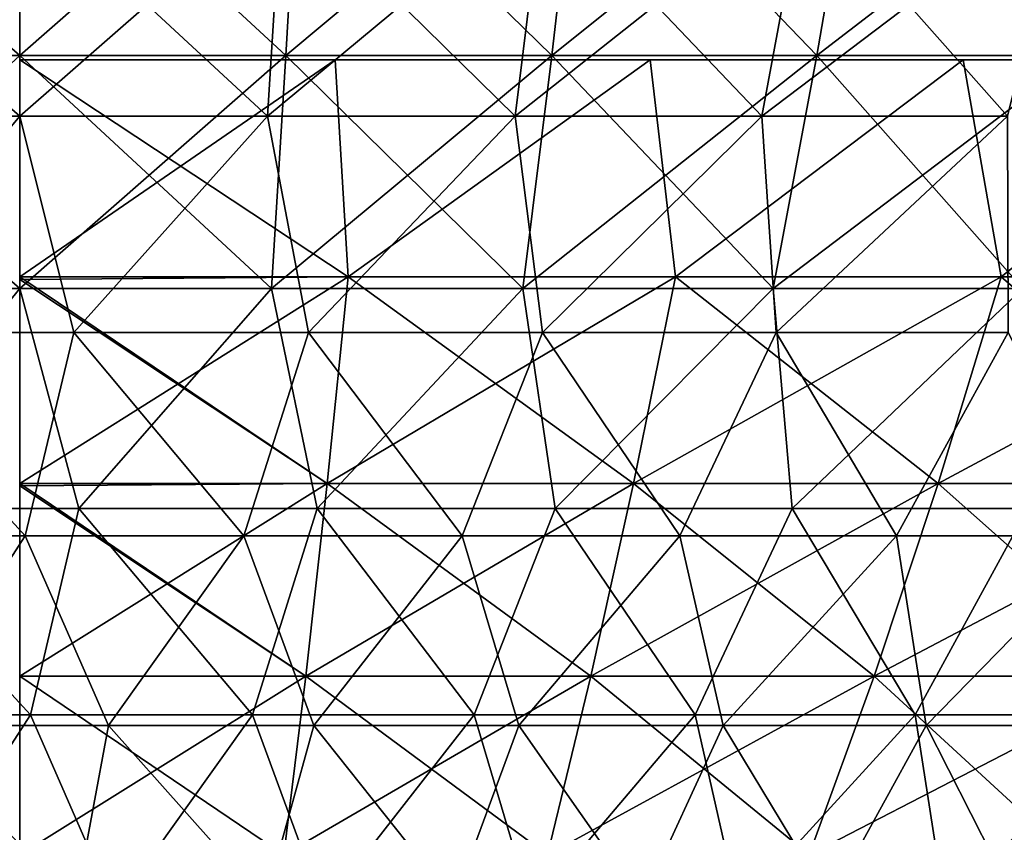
# Model space of a CAD drawing. Header units: millimetres. Extents: x -125 to 125, y 3898 to 4025.
# Tile 170 of 256: x 0 to 10, y 3913 to 3921. Entities that reach past the tile are written whole.
import ezdxf

# ---------------------------------------------------------------- set-up
doc = ezdxf.new("R2010")
doc.units = ezdxf.units.MM
doc.header["$LTSCALE"] = 2.2935
for name, color, linetype in [('14', 7, 'CONTINUOUS'), ('2', 7, 'CONTINUOUS'), ('3', 7, 'CONTINUOUS'), ('4', 7, 'CONTINUOUS'), ('5', 7, 'CONTINUOUS')]:
    doc.layers.add(name, color=color, linetype=linetype)

msp = doc.modelspace()

# ---------------------------------------------------------------- linework, layer by layer
at = {"layer": '14', "color": 18, "linetype": 'Continuous', "true_color": 0x090909}
for points in [[(0, 3918.2608, -60.3116), (0, 3920.458, -64.0448), (3.1924, 3920.458, -63.9652), (0, 3918.2608, -60.3116)], [(3.3224, 3918.2608, -60.2201), (0, 3918.2608, -60.3116), (3.1924, 3920.458, -63.9652), (3.3224, 3918.2608, -60.2201)], [(0, 3918.2608, 60.3116), (3.3224, 3918.2608, 60.2201), (0, 3920.458, 64.0448), (0, 3918.2608, 60.3116)], [(0, 3920.458, 64.0448), (3.3224, 3918.2608, 60.2201), (3.1924, 3920.458, 63.9652), (0, 3920.458, 64.0448)], [(6.3768, 3920.458, -63.7265), (3.3224, 3918.2608, -60.2201), (3.1924, 3920.458, -63.9652), (6.3768, 3920.458, -63.7265)], [(3.1924, 3920.458, 63.9652), (3.3224, 3918.2608, 60.2201), (6.3768, 3920.458, 63.7265), (3.1924, 3920.458, 63.9652)], [(6.6348, 3918.2608, -59.9456), (3.3224, 3918.2608, -60.2201), (6.3768, 3920.458, -63.7265), (6.6348, 3918.2608, -59.9456)], [(3.3224, 3918.2608, 60.2201), (6.6348, 3918.2608, 59.9456), (6.3768, 3920.458, 63.7265), (3.3224, 3918.2608, 60.2201)], [(9.5454, 3920.458, -63.3294), (6.6348, 3918.2608, -59.9456), (6.3768, 3920.458, -63.7265), (9.5454, 3920.458, -63.3294)], [(6.3768, 3920.458, 63.7265), (6.6348, 3918.2608, 59.9456), (9.5454, 3920.458, 63.3294), (6.3768, 3920.458, 63.7265)], [(9.927, 3918.2608, -59.4891), (6.6348, 3918.2608, -59.9456), (9.5454, 3920.458, -63.3294), (9.927, 3918.2608, -59.4891)], [(6.6348, 3918.2608, 59.9456), (9.927, 3918.2608, 59.4891), (9.5454, 3920.458, 63.3294), (6.6348, 3918.2608, 59.9456)], [(12.6902, 3920.458, -62.7749), (9.927, 3918.2608, -59.4891), (9.5454, 3920.458, -63.3294), (12.6902, 3920.458, -62.7749)], [(9.5454, 3920.458, 63.3294), (9.927, 3918.2608, 59.4891), (12.6902, 3920.458, 62.7749), (9.5454, 3920.458, 63.3294)], [(13.189, 3918.2608, -58.8519), (9.927, 3918.2608, -59.4891), (12.6902, 3920.458, -62.7749), (13.189, 3918.2608, -58.8519)], [(9.927, 3918.2608, 59.4891), (13.189, 3918.2608, 58.8519), (12.6902, 3920.458, 62.7749), (9.927, 3918.2608, 59.4891)], [(0, 3918.2608, -60.3116), (3.3224, 3918.2608, -60.2201), (0, 3918.2349, -60.2658), (0, 3918.2608, -60.3116)], [(0, 3918.2349, -60.2658), (3.3224, 3918.2608, -60.2201), (0, 3916.1705, -56.4526), (0, 3918.2349, -60.2658)], [(0, 3916.1705, -56.4526), (3.3224, 3918.2608, -60.2201), (3.1098, 3916.1705, -56.3669), (0, 3916.1705, -56.4526)], [(3.3224, 3918.2608, 60.2201), (0, 3918.2608, 60.3116), (3.1098, 3916.1705, 56.3669), (3.3224, 3918.2608, 60.2201)], [(3.1098, 3916.1705, 56.3669), (0, 3918.2608, 60.3116), (0, 3918.2349, 60.2658), (3.1098, 3916.1705, 56.3669)], [(0, 3916.1705, 56.4526), (3.1098, 3916.1705, 56.3669), (0, 3918.2349, 60.2658), (0, 3916.1705, 56.4526)], [(3.3224, 3918.2608, -60.2201), (6.6348, 3918.2608, -59.9456), (3.1098, 3916.1705, -56.3669), (3.3224, 3918.2608, -60.2201)], [(3.1098, 3916.1705, -56.3669), (6.6348, 3918.2608, -59.9456), (6.2103, 3916.1705, -56.11), (3.1098, 3916.1705, -56.3669)], [(6.2103, 3916.1705, 56.11), (3.3224, 3918.2608, 60.2201), (3.1098, 3916.1705, 56.3669), (6.2103, 3916.1705, 56.11)], [(6.6348, 3918.2608, 59.9456), (3.3224, 3918.2608, 60.2201), (6.2103, 3916.1705, 56.11), (6.6348, 3918.2608, 59.9456)], [(6.6348, 3918.2608, -59.9456), (9.927, 3918.2608, -59.4891), (6.2103, 3916.1705, -56.11), (6.6348, 3918.2608, -59.9456)], [(6.2103, 3916.1705, -56.11), (9.927, 3918.2608, -59.4891), (9.2918, 3916.1705, -55.6827), (6.2103, 3916.1705, -56.11)], [(9.2918, 3916.1705, 55.6827), (6.6348, 3918.2608, 59.9456), (6.2103, 3916.1705, 56.11), (9.2918, 3916.1705, 55.6827)], [(9.927, 3918.2608, 59.4891), (6.6348, 3918.2608, 59.9456), (9.2918, 3916.1705, 55.6827), (9.927, 3918.2608, 59.4891)], [(9.927, 3918.2608, -59.4891), (13.189, 3918.2608, -58.8519), (9.2918, 3916.1705, -55.6827), (9.927, 3918.2608, -59.4891)], [(9.2918, 3916.1705, -55.6827), (13.189, 3918.2608, -58.8519), (12.3451, 3916.1705, -55.0863), (9.2918, 3916.1705, -55.6827)], [(12.3451, 3916.1705, 55.0863), (9.927, 3918.2608, 59.4891), (9.2918, 3916.1705, 55.6827), (12.3451, 3916.1705, 55.0863)], [(13.189, 3918.2608, 58.8519), (9.927, 3918.2608, 59.4891), (12.3451, 3916.1705, 55.0863), (13.189, 3918.2608, 58.8519)], [(0, 3916.1705, -56.4526), (3.1098, 3916.1705, -56.3669), (0, 3916.1483, -56.4098), (0, 3916.1705, -56.4526)], [(0, 3916.1483, -56.4098), (3.1098, 3916.1705, -56.3669), (0, 3914.2197, -52.5213), (0, 3916.1483, -56.4098)], [(0, 3914.2197, -52.5213), (3.1098, 3916.1705, -56.3669), (2.8933, 3914.2197, -52.4415), (0, 3914.2197, -52.5213)], [(3.1098, 3916.1705, 56.3669), (0, 3916.1705, 56.4526), (2.8933, 3914.2197, 52.4415), (3.1098, 3916.1705, 56.3669)], [(2.8933, 3914.2197, 52.4415), (0, 3916.1705, 56.4526), (0, 3916.1483, 56.4098), (2.8933, 3914.2197, 52.4415)], [(0, 3914.2197, 52.5213), (2.8933, 3914.2197, 52.4415), (0, 3916.1483, 56.4098), (0, 3914.2197, 52.5213)], [(3.1098, 3916.1705, -56.3669), (6.2103, 3916.1705, -56.11), (2.8933, 3914.2197, -52.4415), (3.1098, 3916.1705, -56.3669)], [(2.8933, 3914.2197, -52.4415), (6.2103, 3916.1705, -56.11), (5.7778, 3914.2197, -52.2025), (2.8933, 3914.2197, -52.4415)], [(5.7778, 3914.2197, 52.2025), (3.1098, 3916.1705, 56.3669), (2.8933, 3914.2197, 52.4415), (5.7778, 3914.2197, 52.2025)], [(6.2103, 3916.1705, 56.11), (3.1098, 3916.1705, 56.3669), (5.7778, 3914.2197, 52.2025), (6.2103, 3916.1705, 56.11)], [(6.2103, 3916.1705, -56.11), (9.2918, 3916.1705, -55.6827), (5.7778, 3914.2197, -52.2025), (6.2103, 3916.1705, -56.11)], [(5.7778, 3914.2197, -52.2025), (9.2918, 3916.1705, -55.6827), (8.6447, 3914.2197, -51.8049), (5.7778, 3914.2197, -52.2025)], [(8.6447, 3914.2197, 51.8049), (6.2103, 3916.1705, 56.11), (5.7778, 3914.2197, 52.2025), (8.6447, 3914.2197, 51.8049)], [(9.2918, 3916.1705, 55.6827), (6.2103, 3916.1705, 56.11), (8.6447, 3914.2197, 51.8049), (9.2918, 3916.1705, 55.6827)], [(9.2918, 3916.1705, -55.6827), (12.3451, 3916.1705, -55.0863), (8.6447, 3914.2197, -51.8049), (9.2918, 3916.1705, -55.6827)], [(8.6447, 3914.2197, -51.8049), (12.3451, 3916.1705, -55.0863), (11.4854, 3914.2197, -51.2501), (8.6447, 3914.2197, -51.8049)], [(11.4854, 3914.2197, 51.2501), (9.2918, 3916.1705, 55.6827), (8.6447, 3914.2197, 51.8049), (11.4854, 3914.2197, 51.2501)], [(12.3451, 3916.1705, 55.0863), (9.2918, 3916.1705, 55.6827), (11.4854, 3914.2197, 51.2501), (12.3451, 3916.1705, 55.0863)], [(0, 3914.2197, -52.5213), (2.8933, 3914.2197, -52.4415), (0, 3912.4108, -48.5226), (0, 3914.2197, -52.5213)], [(0, 3912.4108, -48.5226), (2.8933, 3914.2197, -52.4415), (2.673, 3912.4108, -48.4489), (0, 3912.4108, -48.5226)], [(2.8933, 3914.2197, 52.4415), (0, 3914.2197, 52.5213), (2.673, 3912.4108, 48.4489), (2.8933, 3914.2197, 52.4415)], [(2.673, 3912.4108, 48.4489), (0, 3914.2197, 52.5213), (0, 3912.4108, 48.5226), (2.673, 3912.4108, 48.4489)], [(2.8933, 3914.2197, -52.4415), (5.7778, 3914.2197, -52.2025), (2.673, 3912.4108, -48.4489), (2.8933, 3914.2197, -52.4415)], [(2.673, 3912.4108, -48.4489), (5.7778, 3914.2197, -52.2025), (5.3379, 3912.4108, -48.2281), (2.673, 3912.4108, -48.4489)], [(5.3379, 3912.4108, 48.2281), (2.8933, 3914.2197, 52.4415), (2.673, 3912.4108, 48.4489), (5.3379, 3912.4108, 48.2281)], [(5.7778, 3914.2197, 52.2025), (2.8933, 3914.2197, 52.4415), (5.3379, 3912.4108, 48.2281), (5.7778, 3914.2197, 52.2025)], [(5.7778, 3914.2197, -52.2025), (8.6447, 3914.2197, -51.8049), (5.3379, 3912.4108, -48.2281), (5.7778, 3914.2197, -52.2025)], [(5.3379, 3912.4108, -48.2281), (8.6447, 3914.2197, -51.8049), (7.9866, 3912.4108, -47.8608), (5.3379, 3912.4108, -48.2281)], [(7.9866, 3912.4108, 47.8608), (5.7778, 3914.2197, 52.2025), (5.3379, 3912.4108, 48.2281), (7.9866, 3912.4108, 47.8608)], [(8.6447, 3914.2197, 51.8049), (5.7778, 3914.2197, 52.2025), (7.9866, 3912.4108, 47.8608), (8.6447, 3914.2197, 51.8049)], [(8.6447, 3914.2197, -51.8049), (11.4854, 3914.2197, -51.2501), (7.9866, 3912.4108, -47.8608), (8.6447, 3914.2197, -51.8049)], [(7.9866, 3912.4108, -47.8608), (11.4854, 3914.2197, -51.2501), (10.611, 3912.4108, -47.3482), (7.9866, 3912.4108, -47.8608)], [(10.611, 3912.4108, 47.3482), (8.6447, 3914.2197, 51.8049), (7.9866, 3912.4108, 47.8608), (10.611, 3912.4108, 47.3482)], [(11.4854, 3914.2197, 51.2501), (8.6447, 3914.2197, 51.8049), (10.611, 3912.4108, 47.3482), (11.4854, 3914.2197, 51.2501)]]:
    msp.add_3dface(points, dxfattribs=at)
at = {"layer": '2', "color": 36, "linetype": 'Continuous', "true_color": 0x833d1e}
for points in [[(-2.693, 3920.5021, 68.5415), (0, 3920.5021, 68.5944), (-2.8363, 3922.9921, 72.1896), (-2.693, 3920.5021, 68.5415)], [(-2.8363, 3922.9921, 72.1896), (0, 3920.5021, 68.5944), (0, 3922.9921, 72.2453), (-2.8363, 3922.9921, 72.1896)], [(0, 3920.5021, 68.5944), (2.693, 3920.5021, 68.5415), (0, 3922.9921, 72.2453), (0, 3920.5021, 68.5944)], [(0, 3922.9921, 72.2453), (2.693, 3920.5021, 68.5415), (2.8363, 3922.9921, 72.1896), (0, 3922.9921, 72.2453)], [(2.693, 3920.5021, 68.5415), (5.3819, 3920.5021, 68.3829), (2.8363, 3922.9921, 72.1896), (2.693, 3920.5021, 68.5415)], [(2.8363, 3922.9921, 72.1896), (5.3819, 3920.5021, 68.3829), (5.6683, 3922.9921, 72.0226), (2.8363, 3922.9921, 72.1896)], [(5.3819, 3920.5021, 68.3829), (8.0624, 3920.5021, 68.1189), (5.6683, 3922.9921, 72.0226), (5.3819, 3920.5021, 68.3829)], [(5.6683, 3922.9921, 72.0226), (8.0624, 3920.5021, 68.1189), (8.4915, 3922.9921, 71.7446), (5.6683, 3922.9921, 72.0226)], [(8.0624, 3920.5021, 68.1189), (10.7305, 3920.5021, 67.7499), (8.4915, 3922.9921, 71.7446), (8.0624, 3920.5021, 68.1189)], [(8.4915, 3922.9921, 71.7446), (10.7305, 3920.5021, 67.7499), (11.3017, 3922.9921, 71.3559), (8.4915, 3922.9921, 71.7446)], [(-2.5463, 3918.1427, 64.8077), (0, 3918.1427, 64.8577), (-2.693, 3920.5021, 68.5415), (-2.5463, 3918.1427, 64.8077)], [(-2.693, 3920.5021, 68.5415), (0, 3918.1427, 64.8577), (0, 3920.5021, 68.5944), (-2.693, 3920.5021, 68.5415)], [(0, 3918.1427, 64.8577), (2.5463, 3918.1427, 64.8077), (0, 3920.5021, 68.5944), (0, 3918.1427, 64.8577)], [(0, 3920.5021, 68.5944), (2.5463, 3918.1427, 64.8077), (2.693, 3920.5021, 68.5415), (0, 3920.5021, 68.5944)], [(2.5463, 3918.1427, 64.8077), (5.0887, 3918.1427, 64.6578), (2.693, 3920.5021, 68.5415), (2.5463, 3918.1427, 64.8077)], [(2.693, 3920.5021, 68.5415), (5.0887, 3918.1427, 64.6578), (5.3819, 3920.5021, 68.3829), (2.693, 3920.5021, 68.5415)], [(5.0887, 3918.1427, 64.6578), (7.6232, 3918.1427, 64.4081), (5.3819, 3920.5021, 68.3829), (5.0887, 3918.1427, 64.6578)], [(5.3819, 3920.5021, 68.3829), (7.6232, 3918.1427, 64.4081), (8.0624, 3920.5021, 68.1189), (5.3819, 3920.5021, 68.3829)], [(7.6232, 3918.1427, 64.4081), (10.146, 3918.1427, 64.0592), (8.0624, 3920.5021, 68.1189), (7.6232, 3918.1427, 64.4081)], [(8.0624, 3920.5021, 68.1189), (10.146, 3918.1427, 64.0592), (10.7305, 3920.5021, 67.7499), (8.0624, 3920.5021, 68.1189)], [(-2.5463, 3918.1427, 64.8077), (-1.8134, 3915.9169, 61.013), (0, 3918.1427, 64.8577), (-2.5463, 3918.1427, 64.8077)], [(-1.8134, 3915.9169, 61.013), (0.5983, 3915.9169, 61.037), (0, 3918.1427, 64.8577), (-1.8134, 3915.9169, 61.013)], [(0, 3918.1427, 64.8577), (0.5983, 3915.9169, 61.037), (2.5463, 3918.1427, 64.8077), (0, 3918.1427, 64.8577)], [(0.5983, 3915.9169, 61.037), (3.009, 3915.9169, 60.9657), (2.5463, 3918.1427, 64.8077), (0.5983, 3915.9169, 61.037)], [(2.5463, 3918.1427, 64.8077), (3.009, 3915.9169, 60.9657), (5.0887, 3918.1427, 64.6578), (2.5463, 3918.1427, 64.8077)], [(3.009, 3915.9169, 60.9657), (5.4151, 3915.9169, 60.7993), (5.0887, 3918.1427, 64.6578), (3.009, 3915.9169, 60.9657)], [(5.0887, 3918.1427, 64.6578), (5.4151, 3915.9169, 60.7993), (7.6232, 3918.1427, 64.4081), (5.0887, 3918.1427, 64.6578)], [(5.4151, 3915.9169, 60.7993), (7.8128, 3915.9169, 60.5379), (7.6232, 3918.1427, 64.4081), (5.4151, 3915.9169, 60.7993)], [(7.6232, 3918.1427, 64.4081), (7.8128, 3915.9169, 60.5379), (10.146, 3918.1427, 64.0592), (7.6232, 3918.1427, 64.4081)], [(7.8128, 3915.9169, 60.5379), (10.1982, 3915.9169, 60.182), (10.146, 3918.1427, 64.0592), (7.8128, 3915.9169, 60.5379)], [(-2.1375, 3913.8274, 57.1059), (0.1088, 3913.8274, 57.1458), (-1.8134, 3915.9169, 61.013), (-2.1375, 3913.8274, 57.1059)], [(-1.8134, 3915.9169, 61.013), (0.1088, 3913.8274, 57.1458), (0.5983, 3915.9169, 61.037), (-1.8134, 3915.9169, 61.013)], [(0.1088, 3913.8274, 57.1458), (2.355, 3913.8274, 57.0974), (0.5983, 3915.9169, 61.037), (0.1088, 3913.8274, 57.1458)], [(0.5983, 3915.9169, 61.037), (2.355, 3913.8274, 57.0974), (3.009, 3915.9169, 60.9657), (0.5983, 3915.9169, 61.037)], [(2.355, 3913.8274, 57.0974), (4.5975, 3913.8274, 56.9607), (3.009, 3915.9169, 60.9657), (2.355, 3913.8274, 57.0974)], [(3.009, 3915.9169, 60.9657), (4.5975, 3913.8274, 56.9607), (5.4151, 3915.9169, 60.7993), (3.009, 3915.9169, 60.9657)], [(4.5975, 3913.8274, 56.9607), (6.833, 3913.8274, 56.7359), (5.4151, 3915.9169, 60.7993), (4.5975, 3913.8274, 56.9607)], [(5.4151, 3915.9169, 60.7993), (6.833, 3913.8274, 56.7359), (7.8128, 3915.9169, 60.5379), (5.4151, 3915.9169, 60.7993)], [(6.833, 3913.8274, 56.7359), (9.0578, 3913.8274, 56.4235), (7.8128, 3915.9169, 60.5379), (6.833, 3913.8274, 56.7359)], [(7.8128, 3915.9169, 60.5379), (9.0578, 3913.8274, 56.4235), (10.1982, 3915.9169, 60.182), (7.8128, 3915.9169, 60.5379)], [(9.0578, 3913.8274, 56.4235), (11.2687, 3913.8274, 56.0238), (10.1982, 3915.9169, 60.182), (9.0578, 3913.8274, 56.4235)], [(0.1088, 3913.8274, 57.1458), (-2.1375, 3913.8274, 57.1059), (-1.1508, 3911.8769, 53.168), (0.1088, 3913.8274, 57.1458)], [(0.9615, 3911.8769, 53.1717), (0.1088, 3913.8274, 57.1458), (-1.1508, 3911.8769, 53.168), (0.9615, 3911.8769, 53.1717)], [(2.355, 3913.8274, 57.0974), (0.1088, 3913.8274, 57.1458), (0.9615, 3911.8769, 53.1717), (2.355, 3913.8274, 57.0974)], [(3.0723, 3911.8769, 53.0916), (2.355, 3913.8274, 57.0974), (0.9615, 3911.8769, 53.1717), (3.0723, 3911.8769, 53.0916)], [(4.5975, 3913.8274, 56.9607), (2.355, 3913.8274, 57.0974), (3.0723, 3911.8769, 53.0916), (4.5975, 3913.8274, 56.9607)], [(5.1782, 3911.8769, 52.9277), (4.5975, 3913.8274, 56.9607), (3.0723, 3911.8769, 53.0916), (5.1782, 3911.8769, 52.9277)], [(6.833, 3913.8274, 56.7359), (4.5975, 3913.8274, 56.9607), (5.1782, 3911.8769, 52.9277), (6.833, 3913.8274, 56.7359)], [(7.276, 3911.8769, 52.6803), (6.833, 3913.8274, 56.7359), (5.1782, 3911.8769, 52.9277), (7.276, 3911.8769, 52.6803)], [(9.0578, 3913.8274, 56.4235), (6.833, 3913.8274, 56.7359), (7.276, 3911.8769, 52.6803), (9.0578, 3913.8274, 56.4235)], [(9.3623, 3911.8769, 52.3498), (9.0578, 3913.8274, 56.4235), (7.276, 3911.8769, 52.6803), (9.3623, 3911.8769, 52.3498)], [(11.2687, 3913.8274, 56.0238), (9.0578, 3913.8274, 56.4235), (9.3623, 3911.8769, 52.3498), (11.2687, 3913.8274, 56.0238)], [(11.4338, 3911.8769, 51.9368), (11.2687, 3913.8274, 56.0238), (9.3623, 3911.8769, 52.3498), (11.4338, 3911.8769, 51.9368)]]:
    msp.add_3dface(points, dxfattribs=at)
at = {"layer": '3', "color": 36, "linetype": 'Continuous', "true_color": 0x833d1e}
for points in [[(0, 3922.9921, -72.2453), (-2.693, 3920.5021, -68.5415), (-2.8363, 3922.9921, -72.1896), (0, 3922.9921, -72.2453)], [(0, 3920.5021, -68.5944), (-2.693, 3920.5021, -68.5415), (0, 3922.9921, -72.2453), (0, 3920.5021, -68.5944)], [(2.693, 3920.5021, -68.5415), (0, 3920.5021, -68.5944), (2.8363, 3922.9921, -72.1896), (2.693, 3920.5021, -68.5415)], [(2.8363, 3922.9921, -72.1896), (0, 3920.5021, -68.5944), (0, 3922.9921, -72.2453), (2.8363, 3922.9921, -72.1896)], [(5.3819, 3920.5021, -68.3829), (2.693, 3920.5021, -68.5415), (5.6683, 3922.9921, -72.0226), (5.3819, 3920.5021, -68.3829)], [(5.6683, 3922.9921, -72.0226), (2.693, 3920.5021, -68.5415), (2.8363, 3922.9921, -72.1896), (5.6683, 3922.9921, -72.0226)], [(8.0624, 3920.5021, -68.1189), (5.3819, 3920.5021, -68.3829), (8.4915, 3922.9921, -71.7446), (8.0624, 3920.5021, -68.1189)], [(8.4915, 3922.9921, -71.7446), (5.3819, 3920.5021, -68.3829), (5.6683, 3922.9921, -72.0226), (8.4915, 3922.9921, -71.7446)], [(10.7305, 3920.5021, -67.7499), (8.0624, 3920.5021, -68.1189), (11.3017, 3922.9921, -71.3559), (10.7305, 3920.5021, -67.7499)], [(11.3017, 3922.9921, -71.3559), (8.0624, 3920.5021, -68.1189), (8.4915, 3922.9921, -71.7446), (11.3017, 3922.9921, -71.3559)], [(0, 3920.5021, -68.5944), (-2.5463, 3918.1427, -64.8077), (-2.693, 3920.5021, -68.5415), (0, 3920.5021, -68.5944)], [(0, 3918.1427, -64.8577), (-2.5463, 3918.1427, -64.8077), (0, 3920.5021, -68.5944), (0, 3918.1427, -64.8577)], [(2.5463, 3918.1427, -64.8077), (0, 3918.1427, -64.8577), (2.693, 3920.5021, -68.5415), (2.5463, 3918.1427, -64.8077)], [(2.693, 3920.5021, -68.5415), (0, 3918.1427, -64.8577), (0, 3920.5021, -68.5944), (2.693, 3920.5021, -68.5415)], [(5.0887, 3918.1427, -64.6578), (2.5463, 3918.1427, -64.8077), (5.3819, 3920.5021, -68.3829), (5.0887, 3918.1427, -64.6578)], [(5.3819, 3920.5021, -68.3829), (2.5463, 3918.1427, -64.8077), (2.693, 3920.5021, -68.5415), (5.3819, 3920.5021, -68.3829)], [(7.6232, 3918.1427, -64.4081), (5.0887, 3918.1427, -64.6578), (8.0624, 3920.5021, -68.1189), (7.6232, 3918.1427, -64.4081)], [(8.0624, 3920.5021, -68.1189), (5.0887, 3918.1427, -64.6578), (5.3819, 3920.5021, -68.3829), (8.0624, 3920.5021, -68.1189)], [(10.146, 3918.1427, -64.0592), (7.6232, 3918.1427, -64.4081), (10.7305, 3920.5021, -67.7499), (10.146, 3918.1427, -64.0592)], [(10.7305, 3920.5021, -67.7499), (7.6232, 3918.1427, -64.4081), (8.0624, 3920.5021, -68.1189), (10.7305, 3920.5021, -67.7499)], [(-2.5463, 3918.1427, -64.8077), (0, 3918.1427, -64.8577), (-1.8134, 3915.9169, -61.013), (-2.5463, 3918.1427, -64.8077)], [(-1.8134, 3915.9169, -61.013), (0, 3918.1427, -64.8577), (0.5983, 3915.9169, -61.037), (-1.8134, 3915.9169, -61.013)], [(0, 3918.1427, -64.8577), (2.5463, 3918.1427, -64.8077), (0.5983, 3915.9169, -61.037), (0, 3918.1427, -64.8577)], [(0.5983, 3915.9169, -61.037), (2.5463, 3918.1427, -64.8077), (3.009, 3915.9169, -60.9657), (0.5983, 3915.9169, -61.037)], [(2.5463, 3918.1427, -64.8077), (5.0887, 3918.1427, -64.6578), (3.009, 3915.9169, -60.9657), (2.5463, 3918.1427, -64.8077)], [(3.009, 3915.9169, -60.9657), (5.0887, 3918.1427, -64.6578), (5.4151, 3915.9169, -60.7993), (3.009, 3915.9169, -60.9657)], [(5.0887, 3918.1427, -64.6578), (7.6232, 3918.1427, -64.4081), (5.4151, 3915.9169, -60.7993), (5.0887, 3918.1427, -64.6578)], [(5.4151, 3915.9169, -60.7993), (7.6232, 3918.1427, -64.4081), (7.8128, 3915.9169, -60.5379), (5.4151, 3915.9169, -60.7993)], [(7.6232, 3918.1427, -64.4081), (10.146, 3918.1427, -64.0592), (7.8128, 3915.9169, -60.5379), (7.6232, 3918.1427, -64.4081)], [(7.8128, 3915.9169, -60.5379), (10.146, 3918.1427, -64.0592), (10.1982, 3915.9169, -60.182), (7.8128, 3915.9169, -60.5379)], [(-2.1375, 3913.8274, -57.1059), (-1.8134, 3915.9169, -61.013), (0.1088, 3913.8274, -57.1458), (-2.1375, 3913.8274, -57.1059)], [(-1.8134, 3915.9169, -61.013), (0.5983, 3915.9169, -61.037), (0.1088, 3913.8274, -57.1458), (-1.8134, 3915.9169, -61.013)], [(0.1088, 3913.8274, -57.1458), (0.5983, 3915.9169, -61.037), (2.355, 3913.8274, -57.0974), (0.1088, 3913.8274, -57.1458)], [(0.5983, 3915.9169, -61.037), (3.009, 3915.9169, -60.9657), (2.355, 3913.8274, -57.0974), (0.5983, 3915.9169, -61.037)], [(2.355, 3913.8274, -57.0974), (3.009, 3915.9169, -60.9657), (4.5975, 3913.8274, -56.9607), (2.355, 3913.8274, -57.0974)], [(3.009, 3915.9169, -60.9657), (5.4151, 3915.9169, -60.7993), (4.5975, 3913.8274, -56.9607), (3.009, 3915.9169, -60.9657)], [(4.5975, 3913.8274, -56.9607), (5.4151, 3915.9169, -60.7993), (6.833, 3913.8274, -56.7359), (4.5975, 3913.8274, -56.9607)], [(5.4151, 3915.9169, -60.7993), (7.8128, 3915.9169, -60.5379), (6.833, 3913.8274, -56.7359), (5.4151, 3915.9169, -60.7993)], [(6.833, 3913.8274, -56.7359), (7.8128, 3915.9169, -60.5379), (9.0578, 3913.8274, -56.4235), (6.833, 3913.8274, -56.7359)], [(7.8128, 3915.9169, -60.5379), (10.1982, 3915.9169, -60.182), (9.0578, 3913.8274, -56.4235), (7.8128, 3915.9169, -60.5379)], [(9.0578, 3913.8274, -56.4235), (10.1982, 3915.9169, -60.182), (11.2687, 3913.8274, -56.0238), (9.0578, 3913.8274, -56.4235)], [(-2.1375, 3913.8274, -57.1059), (0.1088, 3913.8274, -57.1458), (-1.1508, 3911.8769, -53.168), (-2.1375, 3913.8274, -57.1059)], [(0.1088, 3913.8274, -57.1458), (0.9615, 3911.8769, -53.1717), (-1.1508, 3911.8769, -53.168), (0.1088, 3913.8274, -57.1458)], [(0.1088, 3913.8274, -57.1458), (2.355, 3913.8274, -57.0974), (0.9615, 3911.8769, -53.1717), (0.1088, 3913.8274, -57.1458)], [(2.355, 3913.8274, -57.0974), (3.0723, 3911.8769, -53.0916), (0.9615, 3911.8769, -53.1717), (2.355, 3913.8274, -57.0974)], [(2.355, 3913.8274, -57.0974), (4.5975, 3913.8274, -56.9607), (3.0723, 3911.8769, -53.0916), (2.355, 3913.8274, -57.0974)], [(4.5975, 3913.8274, -56.9607), (5.1782, 3911.8769, -52.9277), (3.0723, 3911.8769, -53.0916), (4.5975, 3913.8274, -56.9607)], [(4.5975, 3913.8274, -56.9607), (6.833, 3913.8274, -56.7359), (5.1782, 3911.8769, -52.9277), (4.5975, 3913.8274, -56.9607)], [(6.833, 3913.8274, -56.7359), (7.276, 3911.8769, -52.6803), (5.1782, 3911.8769, -52.9277), (6.833, 3913.8274, -56.7359)], [(6.833, 3913.8274, -56.7359), (9.0578, 3913.8274, -56.4235), (7.276, 3911.8769, -52.6803), (6.833, 3913.8274, -56.7359)], [(9.0578, 3913.8274, -56.4235), (9.3623, 3911.8769, -52.3498), (7.276, 3911.8769, -52.6803), (9.0578, 3913.8274, -56.4235)], [(9.0578, 3913.8274, -56.4235), (11.2687, 3913.8274, -56.0238), (9.3623, 3911.8769, -52.3498), (9.0578, 3913.8274, -56.4235)], [(11.2687, 3913.8274, -56.0238), (11.4338, 3911.8769, -51.9368), (9.3623, 3911.8769, -52.3498), (11.2687, 3913.8274, -56.0238)]]:
    msp.add_3dface(points, dxfattribs=at)
at = {"layer": '4', "color": 36, "linetype": 'Continuous', "true_color": 0x833d1e}
for points in [[(-2.5079, 3919.8889, -63.8308), (0, 3919.8889, -63.8801), (-2.6521, 3922.2113, -67.5015), (-2.5079, 3919.8889, -63.8308)], [(-2.6521, 3922.2113, -67.5015), (0, 3919.8889, -63.8801), (0, 3922.2113, -67.5536), (-2.6521, 3922.2113, -67.5015)], [(0, 3919.8889, -63.8801), (2.5079, 3919.8889, -63.8308), (0, 3922.2113, -67.5536), (0, 3919.8889, -63.8801)], [(0, 3922.2113, -67.5536), (2.5079, 3919.8889, -63.8308), (2.6521, 3922.2113, -67.5015), (0, 3922.2113, -67.5536)], [(2.5079, 3919.8889, -63.8308), (5.012, 3919.8889, -63.6831), (2.6521, 3922.2113, -67.5015), (2.5079, 3919.8889, -63.8308)], [(2.6521, 3922.2113, -67.5015), (5.012, 3919.8889, -63.6831), (5.3002, 3922.2113, -67.3454), (2.6521, 3922.2113, -67.5015)], [(5.012, 3919.8889, -63.6831), (7.5083, 3919.8889, -63.4373), (5.3002, 3922.2113, -67.3454), (5.012, 3919.8889, -63.6831)], [(5.3002, 3922.2113, -67.3454), (7.5083, 3919.8889, -63.4373), (7.9401, 3922.2113, -67.0854), (5.3002, 3922.2113, -67.3454)], [(7.5083, 3919.8889, -63.4373), (9.993, 3919.8889, -63.0936), (7.9401, 3922.2113, -67.0854), (7.5083, 3919.8889, -63.4373)], [(7.9401, 3922.2113, -67.0854), (9.993, 3919.8889, -63.0936), (10.5677, 3922.2113, -66.7219), (7.9401, 3922.2113, -67.0854)], [(-2.5079, 3919.8889, -63.8308), (-1.8273, 3917.6978, -60.099), (0, 3919.8889, -63.8801), (-2.5079, 3919.8889, -63.8308)], [(-1.8273, 3917.6978, -60.099), (0.5472, 3917.6978, -60.1243), (0, 3919.8889, -63.8801), (-1.8273, 3917.6978, -60.099)], [(0, 3919.8889, -63.8801), (0.5472, 3917.6978, -60.1243), (2.5079, 3919.8889, -63.8308), (0, 3919.8889, -63.8801)], [(0.5472, 3917.6978, -60.1243), (2.9209, 3917.6978, -60.0558), (2.5079, 3919.8889, -63.8308), (0.5472, 3917.6978, -60.1243)], [(2.5079, 3919.8889, -63.8308), (2.9209, 3917.6978, -60.0558), (5.012, 3919.8889, -63.6831), (2.5079, 3919.8889, -63.8308)], [(2.9209, 3917.6978, -60.0558), (5.2901, 3917.6978, -59.8936), (5.012, 3919.8889, -63.6831), (2.9209, 3917.6978, -60.0558)], [(5.012, 3919.8889, -63.6831), (5.2901, 3917.6978, -59.8936), (7.5083, 3919.8889, -63.4373), (5.012, 3919.8889, -63.6831)], [(5.2901, 3917.6978, -59.8936), (7.651, 3917.6978, -59.638), (7.5083, 3919.8889, -63.4373), (5.2901, 3917.6978, -59.8936)], [(7.5083, 3919.8889, -63.4373), (7.651, 3917.6978, -59.638), (9.993, 3919.8889, -63.0936), (7.5083, 3919.8889, -63.4373)], [(7.651, 3917.6978, -59.638), (10, 3917.6978, -59.2894), (9.993, 3919.8889, -63.0936), (7.651, 3917.6978, -59.638)], [(-2.1549, 3915.6405, -56.2571), (0.0568, 3915.6405, -56.2984), (-1.8273, 3917.6978, -60.099), (-2.1549, 3915.6405, -56.2571)], [(-1.8273, 3917.6978, -60.099), (0.0568, 3915.6405, -56.2984), (0.5472, 3917.6978, -60.1243), (-1.8273, 3917.6978, -60.099)], [(0.0568, 3915.6405, -56.2984), (2.2684, 3915.6405, -56.2527), (0.5472, 3917.6978, -60.1243), (0.0568, 3915.6405, -56.2984)], [(0.5472, 3917.6978, -60.1243), (2.2684, 3915.6405, -56.2527), (2.9209, 3917.6978, -60.0558), (0.5472, 3917.6978, -60.1243)], [(2.2684, 3915.6405, -56.2527), (4.4766, 3915.6405, -56.1201), (2.9209, 3917.6978, -60.0558), (2.2684, 3915.6405, -56.2527)], [(2.9209, 3917.6978, -60.0558), (4.4766, 3915.6405, -56.1201), (5.2901, 3917.6978, -59.8936), (2.9209, 3917.6978, -60.0558)], [(4.4766, 3915.6405, -56.1201), (6.6778, 3915.6405, -55.901), (5.2901, 3917.6978, -59.8936), (4.4766, 3915.6405, -56.1201)], [(5.2901, 3917.6978, -59.8936), (6.6778, 3915.6405, -55.901), (7.651, 3917.6978, -59.638), (5.2901, 3917.6978, -59.8936)], [(6.6778, 3915.6405, -55.901), (8.8687, 3915.6405, -55.5955), (7.651, 3917.6978, -59.638), (6.6778, 3915.6405, -55.901)], [(7.651, 3917.6978, -59.638), (8.8687, 3915.6405, -55.5955), (10, 3917.6978, -59.2894), (7.651, 3917.6978, -59.638)], [(8.8687, 3915.6405, -55.5955), (11.0459, 3915.6405, -55.2041), (10, 3917.6978, -59.2894), (8.8687, 3915.6405, -55.5955)], [(0.0568, 3915.6405, -56.2984), (-2.1549, 3915.6405, -56.2571), (-1.1832, 3913.7199, -52.3864), (0.0568, 3915.6405, -56.2984)], [(0.8968, 3913.7199, -52.3921), (0.0568, 3915.6405, -56.2984), (-1.1832, 3913.7199, -52.3864), (0.8968, 3913.7199, -52.3921)], [(2.2684, 3915.6405, -56.2527), (0.0568, 3915.6405, -56.2984), (0.8968, 3913.7199, -52.3921), (2.2684, 3915.6405, -56.2527)], [(2.9754, 3913.7199, -52.3152), (2.2684, 3915.6405, -56.2527), (0.8968, 3913.7199, -52.3921), (2.9754, 3913.7199, -52.3152)], [(4.4766, 3915.6405, -56.1201), (2.2684, 3915.6405, -56.2527), (2.9754, 3913.7199, -52.3152), (4.4766, 3915.6405, -56.1201)], [(5.0493, 3913.7199, -52.1559), (4.4766, 3915.6405, -56.1201), (2.9754, 3913.7199, -52.3152), (5.0493, 3913.7199, -52.1559)], [(6.6778, 3915.6405, -55.901), (4.4766, 3915.6405, -56.1201), (5.0493, 3913.7199, -52.1559), (6.6778, 3915.6405, -55.901)], [(7.1152, 3913.7199, -51.9144), (6.6778, 3915.6405, -55.901), (5.0493, 3913.7199, -52.1559), (7.1152, 3913.7199, -51.9144)], [(8.8687, 3915.6405, -55.5955), (6.6778, 3915.6405, -55.901), (7.1152, 3913.7199, -51.9144), (8.8687, 3915.6405, -55.5955)], [(9.17, 3913.7199, -51.5911), (8.8687, 3915.6405, -55.5955), (7.1152, 3913.7199, -51.9144), (9.17, 3913.7199, -51.5911)], [(11.0459, 3915.6405, -55.2041), (8.8687, 3915.6405, -55.5955), (9.17, 3913.7199, -51.5911), (11.0459, 3915.6405, -55.2041)], [(11.2103, 3913.7199, -51.1865), (11.0459, 3915.6405, -55.2041), (9.17, 3913.7199, -51.5911), (11.2103, 3913.7199, -51.1865)], [(0.5666, 3911.9381, -48.4323), (-1.1832, 3913.7199, -52.3864), (-1.3495, 3911.9381, -48.4169), (0.5666, 3911.9381, -48.4323)], [(0.8968, 3913.7199, -52.3921), (-1.1832, 3913.7199, -52.3864), (0.5666, 3911.9381, -48.4323), (0.8968, 3913.7199, -52.3921)], [(2.4817, 3911.9381, -48.372), (0.8968, 3913.7199, -52.3921), (0.5666, 3911.9381, -48.4323), (2.4817, 3911.9381, -48.372)], [(2.9754, 3913.7199, -52.3152), (0.8968, 3913.7199, -52.3921), (2.4817, 3911.9381, -48.372), (2.9754, 3913.7199, -52.3152)], [(4.393, 3911.9381, -48.236), (2.9754, 3913.7199, -52.3152), (2.4817, 3911.9381, -48.372), (4.393, 3911.9381, -48.236)], [(5.0493, 3913.7199, -52.1559), (2.9754, 3913.7199, -52.3152), (4.393, 3911.9381, -48.236), (5.0493, 3913.7199, -52.1559)], [(6.2974, 3911.9381, -48.0245), (5.0493, 3913.7199, -52.1559), (4.393, 3911.9381, -48.236), (6.2974, 3911.9381, -48.0245)], [(7.1152, 3913.7199, -51.9144), (5.0493, 3913.7199, -52.1559), (6.2974, 3911.9381, -48.0245), (7.1152, 3913.7199, -51.9144)], [(8.1919, 3911.9381, -47.7379), (7.1152, 3913.7199, -51.9144), (6.2974, 3911.9381, -48.0245), (8.1919, 3911.9381, -47.7379)], [(9.17, 3913.7199, -51.5911), (7.1152, 3913.7199, -51.9144), (8.1919, 3911.9381, -47.7379), (9.17, 3913.7199, -51.5911)], [(10.0736, 3911.9381, -47.3765), (9.17, 3913.7199, -51.5911), (8.1919, 3911.9381, -47.7379), (10.0736, 3911.9381, -47.3765)], [(11.2103, 3913.7199, -51.1865), (9.17, 3913.7199, -51.5911), (10.0736, 3911.9381, -47.3765), (11.2103, 3913.7199, -51.1865)]]:
    msp.add_3dface(points, dxfattribs=at)
at = {"layer": '5', "color": 36, "linetype": 'Continuous', "true_color": 0x833d1e}
for points in [[(0, 3922.2113, 67.5536), (-2.5079, 3919.8889, 63.8308), (-2.6521, 3922.2113, 67.5015), (0, 3922.2113, 67.5536)], [(0, 3919.8889, 63.8801), (-2.5079, 3919.8889, 63.8308), (0, 3922.2113, 67.5536), (0, 3919.8889, 63.8801)], [(2.5079, 3919.8889, 63.8308), (0, 3919.8889, 63.8801), (2.6521, 3922.2113, 67.5015), (2.5079, 3919.8889, 63.8308)], [(2.6521, 3922.2113, 67.5015), (0, 3919.8889, 63.8801), (0, 3922.2113, 67.5536), (2.6521, 3922.2113, 67.5015)], [(5.012, 3919.8889, 63.6831), (2.5079, 3919.8889, 63.8308), (5.3002, 3922.2113, 67.3454), (5.012, 3919.8889, 63.6831)], [(5.3002, 3922.2113, 67.3454), (2.5079, 3919.8889, 63.8308), (2.6521, 3922.2113, 67.5015), (5.3002, 3922.2113, 67.3454)], [(7.5083, 3919.8889, 63.4373), (5.012, 3919.8889, 63.6831), (7.9401, 3922.2113, 67.0854), (7.5083, 3919.8889, 63.4373)], [(7.9401, 3922.2113, 67.0854), (5.012, 3919.8889, 63.6831), (5.3002, 3922.2113, 67.3454), (7.9401, 3922.2113, 67.0854)], [(9.993, 3919.8889, 63.0936), (7.5083, 3919.8889, 63.4373), (10.5677, 3922.2113, 66.7219), (9.993, 3919.8889, 63.0936)], [(10.5677, 3922.2113, 66.7219), (7.5083, 3919.8889, 63.4373), (7.9401, 3922.2113, 67.0854), (10.5677, 3922.2113, 66.7219)], [(-2.5079, 3919.8889, 63.8308), (0, 3919.8889, 63.8801), (-1.8273, 3917.6978, 60.099), (-2.5079, 3919.8889, 63.8308)], [(-1.8273, 3917.6978, 60.099), (0, 3919.8889, 63.8801), (0.5473, 3917.6978, 60.1243), (-1.8273, 3917.6978, 60.099)], [(0, 3919.8889, 63.8801), (2.5079, 3919.8889, 63.8308), (0.5473, 3917.6978, 60.1243), (0, 3919.8889, 63.8801)], [(0.5473, 3917.6978, 60.1243), (2.5079, 3919.8889, 63.8308), (2.921, 3917.6978, 60.0558), (0.5473, 3917.6978, 60.1243)], [(2.5079, 3919.8889, 63.8308), (5.012, 3919.8889, 63.6831), (2.921, 3917.6978, 60.0558), (2.5079, 3919.8889, 63.8308)], [(2.921, 3917.6978, 60.0558), (5.012, 3919.8889, 63.6831), (5.2901, 3917.6978, 59.8936), (2.921, 3917.6978, 60.0558)], [(5.012, 3919.8889, 63.6831), (7.5083, 3919.8889, 63.4373), (5.2901, 3917.6978, 59.8936), (5.012, 3919.8889, 63.6831)], [(5.2901, 3917.6978, 59.8936), (7.5083, 3919.8889, 63.4373), (7.651, 3917.6978, 59.638), (5.2901, 3917.6978, 59.8936)], [(7.5083, 3919.8889, 63.4373), (9.993, 3919.8889, 63.0936), (7.651, 3917.6978, 59.638), (7.5083, 3919.8889, 63.4373)], [(7.651, 3917.6978, 59.638), (9.993, 3919.8889, 63.0936), (10, 3917.6978, 59.2894), (7.651, 3917.6978, 59.638)], [(-2.1549, 3915.6405, 56.2571), (-1.8273, 3917.6978, 60.099), (0.0568, 3915.6405, 56.2984), (-2.1549, 3915.6405, 56.2571)], [(-1.8273, 3917.6978, 60.099), (0.5473, 3917.6978, 60.1243), (0.0568, 3915.6405, 56.2984), (-1.8273, 3917.6978, 60.099)], [(0.0568, 3915.6405, 56.2984), (0.5473, 3917.6978, 60.1243), (2.2684, 3915.6405, 56.2527), (0.0568, 3915.6405, 56.2984)], [(0.5473, 3917.6978, 60.1243), (2.921, 3917.6978, 60.0558), (2.2684, 3915.6405, 56.2527), (0.5473, 3917.6978, 60.1243)], [(2.2684, 3915.6405, 56.2527), (2.921, 3917.6978, 60.0558), (4.4766, 3915.6405, 56.1201), (2.2684, 3915.6405, 56.2527)], [(2.921, 3917.6978, 60.0558), (5.2901, 3917.6978, 59.8936), (4.4766, 3915.6405, 56.1201), (2.921, 3917.6978, 60.0558)], [(4.4766, 3915.6405, 56.1201), (5.2901, 3917.6978, 59.8936), (6.6778, 3915.6405, 55.901), (4.4766, 3915.6405, 56.1201)], [(5.2901, 3917.6978, 59.8936), (7.651, 3917.6978, 59.638), (6.6778, 3915.6405, 55.901), (5.2901, 3917.6978, 59.8936)], [(6.6778, 3915.6405, 55.901), (7.651, 3917.6978, 59.638), (8.8687, 3915.6405, 55.5955), (6.6778, 3915.6405, 55.901)], [(7.651, 3917.6978, 59.638), (10, 3917.6978, 59.2894), (8.8687, 3915.6405, 55.5955), (7.651, 3917.6978, 59.638)], [(8.8687, 3915.6405, 55.5955), (10, 3917.6978, 59.2894), (11.0459, 3915.6405, 55.2041), (8.8687, 3915.6405, 55.5955)], [(-2.1549, 3915.6405, 56.2571), (0.0568, 3915.6405, 56.2984), (-1.1832, 3913.7199, 52.3864), (-2.1549, 3915.6405, 56.2571)], [(0.0568, 3915.6405, 56.2984), (0.8968, 3913.7199, 52.3921), (-1.1832, 3913.7199, 52.3864), (0.0568, 3915.6405, 56.2984)], [(0.0568, 3915.6405, 56.2984), (2.2684, 3915.6405, 56.2527), (0.8968, 3913.7199, 52.3921), (0.0568, 3915.6405, 56.2984)], [(2.2684, 3915.6405, 56.2527), (2.9754, 3913.7199, 52.3152), (0.8968, 3913.7199, 52.3921), (2.2684, 3915.6405, 56.2527)], [(2.2684, 3915.6405, 56.2527), (4.4766, 3915.6405, 56.1201), (2.9754, 3913.7199, 52.3152), (2.2684, 3915.6405, 56.2527)], [(4.4766, 3915.6405, 56.1201), (5.0493, 3913.7199, 52.1559), (2.9754, 3913.7199, 52.3152), (4.4766, 3915.6405, 56.1201)], [(4.4766, 3915.6405, 56.1201), (6.6778, 3915.6405, 55.901), (5.0493, 3913.7199, 52.1559), (4.4766, 3915.6405, 56.1201)], [(6.6778, 3915.6405, 55.901), (7.1152, 3913.7199, 51.9144), (5.0493, 3913.7199, 52.1559), (6.6778, 3915.6405, 55.901)], [(6.6778, 3915.6405, 55.901), (8.8687, 3915.6405, 55.5955), (7.1152, 3913.7199, 51.9144), (6.6778, 3915.6405, 55.901)], [(8.8687, 3915.6405, 55.5955), (9.17, 3913.7199, 51.5911), (7.1152, 3913.7199, 51.9144), (8.8687, 3915.6405, 55.5955)], [(8.8687, 3915.6405, 55.5955), (11.0459, 3915.6405, 55.2041), (9.17, 3913.7199, 51.5911), (8.8687, 3915.6405, 55.5955)], [(11.0459, 3915.6405, 55.2041), (11.2103, 3913.7199, 51.1865), (9.17, 3913.7199, 51.5911), (11.0459, 3915.6405, 55.2041)], [(0.5666, 3911.9381, 48.4323), (-1.3495, 3911.9381, 48.4169), (-1.1832, 3913.7199, 52.3864), (0.5666, 3911.9381, 48.4323)], [(0.8968, 3913.7199, 52.3921), (0.5666, 3911.9381, 48.4323), (-1.1832, 3913.7199, 52.3864), (0.8968, 3913.7199, 52.3921)], [(2.4817, 3911.9381, 48.372), (0.5666, 3911.9381, 48.4323), (0.8968, 3913.7199, 52.3921), (2.4817, 3911.9381, 48.372)], [(2.9754, 3913.7199, 52.3152), (2.4817, 3911.9381, 48.372), (0.8968, 3913.7199, 52.3921), (2.9754, 3913.7199, 52.3152)], [(4.393, 3911.9381, 48.236), (2.4817, 3911.9381, 48.372), (2.9754, 3913.7199, 52.3152), (4.393, 3911.9381, 48.236)], [(5.0493, 3913.7199, 52.1559), (4.393, 3911.9381, 48.236), (2.9754, 3913.7199, 52.3152), (5.0493, 3913.7199, 52.1559)], [(6.2974, 3911.9381, 48.0245), (4.393, 3911.9381, 48.236), (5.0493, 3913.7199, 52.1559), (6.2974, 3911.9381, 48.0245)], [(7.1152, 3913.7199, 51.9144), (6.2974, 3911.9381, 48.0245), (5.0493, 3913.7199, 52.1559), (7.1152, 3913.7199, 51.9144)], [(8.1919, 3911.9381, 47.7379), (6.2974, 3911.9381, 48.0245), (7.1152, 3913.7199, 51.9144), (8.1919, 3911.9381, 47.7379)], [(9.17, 3913.7199, 51.5911), (8.1919, 3911.9381, 47.7379), (7.1152, 3913.7199, 51.9144), (9.17, 3913.7199, 51.5911)], [(10.0736, 3911.9381, 47.3765), (8.1919, 3911.9381, 47.7379), (9.17, 3913.7199, 51.5911), (10.0736, 3911.9381, 47.3765)], [(11.2103, 3913.7199, 51.1865), (10.0736, 3911.9381, 47.3765), (9.17, 3913.7199, 51.5911), (11.2103, 3913.7199, 51.1865)]]:
    msp.add_3dface(points, dxfattribs=at)

doc.saveas('drawing.dxf')
